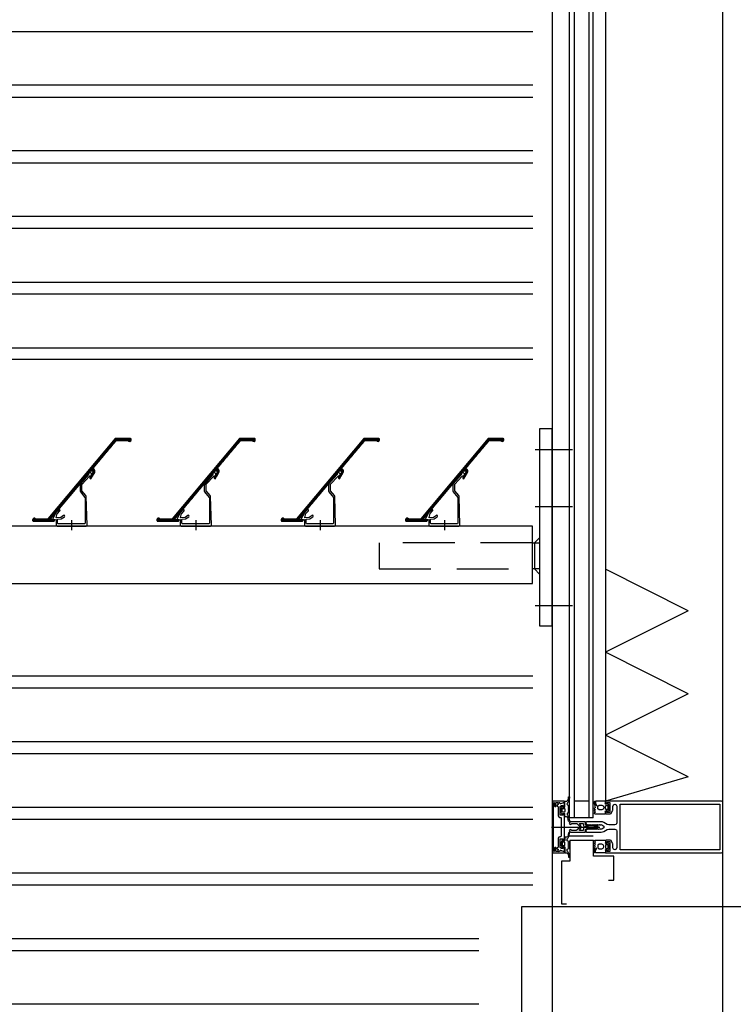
# Model space of a CAD drawing. Extents: x 0 to 140000, y 0 to 84100.
# Tile 22 of 105: x 12715 to 13404, y 24565 to 25515. Entities that reach past the tile are written whole.
import ezdxf

# ---------------------------------------------------------------- set-up
doc = ezdxf.new("R2010")
doc.units = 0
doc.header["$LTSCALE"] = 100
doc.header["$MEASUREMENT"] = 0
for name, pattern in [('AUSGEZOGEN', [0]), ('DASHDOT', [1, 0.5, -0.25, 0, -0.25]), ('DASHED', [0.75, 0.5, -0.25])]:
    doc.linetypes.add(name, pattern=pattern)
doc.layers.get('0').update_dxf_attribs({"linetype": 'CONTINUOUS'})
for name, color, linetype in [('AL21----_BUITENWAND', 2, 'CONTINUOUS'), ('AL31----_BUITENKOZIJ', 7, 'CONTINUOUS'), ('AL47----_DAKAFW', 1, 'CONTINUOUS'), ('HATCH', 7, 'CONTINUOUS'), ('LAYER31', 3, 'CONTINUOUS')]:
    doc.layers.add(name, color=color, linetype=linetype)

# ---------------------------------------------------------------- blocks, each defined once
blk = doc.blocks.new('204507')
at = {"color": 7, "linetype": 'AUSGEZOGEN'}
blk.add_lwpolyline([(0, 0.15), (0, 9.6), (-0.2, 9.8), (-1.49, 9.8), (-1.96, 9.69), (-4.07, 8.75), (-4.5, 8.8), (-4.59, 8.96), (-3.96, 9.52), (-3.46, 9.68), (-2.7, 9.87), (-2.18, 9.97), (-1.17, 10.08), (-0.67, 10.09), (-0.07, 10.67), (-0.08, 10.81), (-0.63, 10.99), (-1.28, 10.98), (-1.8, 10.95), (-2.32, 10.89), (-4.11, 10.49), (-4.8, 10.24), (-6.58, 10.06), (-7.04, 10.85), (-7.35, 11), (-7.56, 10.85), (-8.04, 10.02), (-8.46, 9.81), (-8.75, 10.02), (-9.24, 10.85), (-9.56, 11), (-9.77, 10.83), (-10.24, 10.02), (-10.68, 9.81), (-10.97, 10.02), (-11.45, 10.85), (-11.76, 11), (-11.97, 10.85), (-12.4, 10.11), (-12.4, 0.15), (-10.4, 0.15), (-9.84, 0.3), (-9.58, 0.2), (-9.5, 0), (-9.5, -1.6), (-10.3, -1.6), (-10.3, -1.9), (-8.87, -3.33), (-8.27, -3.6), (-4.12, -3.6), (-3.51, -3.31), (-2.1, -1.9), (-2.1, -1.600001), (-2.9, -1.600001), (-2.9, 0), (-2.77, 0.25), (-2.56, 0.3), (-2, 0.15), (0, 0.15), (0, 9.6), (-0.2, 9.8), (-1.49, 9.8), (-1.96, 9.69), (-4.07, 8.75), (-4.5, 8.8), (-4.59, 8.96), (-3.96, 9.52), (-3.46, 9.68), (-2.7, 9.87), (-2.18, 9.97), (-1.17, 10.08), (-0.67, 10.09), (-0.07, 10.67), (-0.08, 10.81), (-0.63, 10.99), (-1.28, 10.98), (-1.8, 10.95), (-2.32, 10.89), (-4.11, 10.49), (-4.8, 10.24), (-6.58, 10.06), (-7.04, 10.85), (-7.35, 11), (-7.56, 10.85), (-8.04, 10.02), (-8.46, 9.81), (-8.75, 10.02), (-9.24, 10.85), (-9.56, 11), (-9.77, 10.83), (-10.24, 10.02), (-10.68, 9.81), (-10.97, 10.02), (-11.45, 10.85), (-11.76, 11), (-11.97, 10.85), (-12.4, 10.11), (-12.4, 0.15), (-10.4, 0.15), (-9.84, 0.3), (-9.58, 0.2), (-9.5, 0), (-9.5, -1.6), (-10.3, -1.6), (-10.3, -1.9), (-8.87, -3.33), (-8.27, -3.6), (-4.12, -3.6), (-3.51, -3.31), (-2.1, -1.9), (-2.1, -1.600001), (-2.9, -1.600001), (-2.9, 0), (-2.77, 0.25), (-2.56, 0.3), (-2, 0.15), (0, 0.15)], dxfattribs=at)
for points in [[(-8.45, 3.599999), (-8.45, 6.3), (-7.45, 7.3), (-4.95, 7.3), (-3.95, 6.3), (-3.95, 3.599999), (-4.54, 2.19), (-5.95, 1.6), (-6.45, 1.6), (-7.86, 2.19)], [(-4.2, -0.500001), (-4.2, -2.180001), (-4.67, -2.6), (-7.73, -2.6), (-4.67, -2.6), (-7.73, -2.6), (-8.2, -2.180001), (-8.2, -0.500001), (-8.2, -2.180001), (-8.2, -0.500001), (-7.73, 0), (-4.7, 0)]]:
    blk.add_lwpolyline(points, close=True, dxfattribs=at)
at = {"color": 7, "flags": 3}
blk.add_attdef('GRUPPE', (0, 0), '', height=1, dxfattribs=at)
blk = doc.blocks.new('204772')
at = {"color": 7, "linetype": 'AUSGEZOGEN'}
for points in [[(0.3, 0.3), (0.29, -1.63), (-0.04, -1.87), (-0.6, -1.72), (-4.88, -1.72), (-5.34, -2.22), (-5.36, -3.57), (-6.35, -4.71), (-6.85, -4.87), (-8.62, -5.22), (-9.12, -5.26), (-9.52, -5.45), (-9.69, -5.87), (-9.61, -6.12), (-9.49, -6.17), (-9.1, -6.16), (-8.37, -6.16), (-7.64, -6.08), (-6.93, -5.94), (-6.23, -5.73), (-5.55, -5.45), (-4.9, -5.12), (-4.28, -4.72), (-3.7, -4.27), (-2.68, -3.63), (-1.5, -4.52), (-1.12, -5.92), (-1.01, -6.07), (-0.84, -6.12), (-0.62, -6.03), (-0.58, -5.98), (-0.03, -5.03), (0, -4.99), (0.16, -4.92), (0.32, -4.98), (0.36, -5.03), (0.93, -6), (0.97, -6.05), (1.15, -6.12), (1.38, -6.03), (1.42, -5.98), (1.97, -5.03), (2, -4.99), (2.16, -4.92), (2.32, -4.98), (2.36, -5.03), (2.93, -6), (2.97, -6.05), (3.15, -6.12), (3.38, -6.03), (3.42, -5.98), (3.97, -5.03), (4, -4.99), (4.16, -4.92), (4.32, -4.98), (4.36, -5.03), (4.93, -6), (4.97, -6.05), (5.16, -6.12), (5.34, -6.07), (5.45, -5.92), (5.83, -4.52), (7.01, -3.63), (8.03, -4.27), (8.61, -4.72), (9.22, -5.12), (9.75, -5.38), (10.73, -5.73), (11.75, -5.98), (12.27, -6.06), (12.79, -6.11), (13.43, -6.16), (13.82, -6.17), (13.94, -6.12), (14.02, -5.87), (13.85, -5.45), (12.14, -5.04), (10.33, -4.52), (10.19, -4.41), (10.15, -4.37), (10.1, -4.33), (9.67, -3.39), (9.66, -1.99), (9.36, -1.7), (7.2, -1.72), (6.64, -1.87), (6.4, -1.8), (6.3, -1.57), (6.3, 0.3), (7.1, 0.3), (7.1, 0.6), (5.69, 1.51), (5, 1.8), (1.53, 1.8), (0.93, 1.53), (-0.5, 0.6), (-0.5, 0.3)], [(2.07, -1.8), (4.5, -1.8), (5, -1.3), (4.99, 0.38), (4.53, 0.8), (2.07, 0.8), (1.61, 0.38), (1.6, -1.3)]]:
    blk.add_lwpolyline(points, close=True, dxfattribs=at)
at = {"color": 7, "linetype": 'AUSGEZOGEN', "flags": 3}
blk.add_attdef('GRUPPE', (0, 0), '', height=1, dxfattribs=at)
blk = doc.blocks.new('204602')
at = {"color": 7, "linetype": 'AUSGEZOGEN'}
for points in [[(3, 1.8), (3, 16.05), (2.69, 16.88), (1.67, 17.3), (0.87, 16.94), (0.5, 15.91), (0.91, 15.12), (1.36, 14.83), (1.5, 14.53), (1.5, 10.72), (1.21, 10.09), (-1.3, 7.59), (-2.7, 7.59), (-5.21, 10.09), (-5.5, 10.72), (-5.5, 14.53), (-5.36, 14.83), (-4.91, 15.12), (-4.5, 15.91), (-4.86, 16.94), (-5.68, 17.3), (-6.69, 16.88), (-7, 16.05), (-7, 1.8), (-5.06, 1.8), (-4.06, 1.3), (-3.71, 0.3), (-3.76, -0.83), (-3.83, -2.89), (-3.84, -4.46), (-4.02, -4.7), (-3.84, -4.94), (-3.82, -6.44), (-3.74, -8.19), (-3.68, -8.91), (-3.42, -9.54), (-2.63, -10.41), (-2, -10.7), (-1.37, -10.41), (-0.58, -9.54), (-0.32, -8.91), (-0.26, -8.19), (-0.18, -6.44), (-0.16, -4.94), (0.02, -4.7), (-0.16, -4.46), (-0.17, -2.89), (-0.24, -0.83), (-0.29, 0.3), (0.16, 1.41), (1.06, 1.8)], [(-5, 3.6), (-5.5, 4.1), (-5.5, 7.06), (-5.29, 7.47), (-4.96, 7.56), (-4.65, 7.42), (-3.72, 6.49), (-2, 5.79), (-0.28, 6.49), (0.65, 7.42), (1.08, 7.56), (1.5, 7.06), (1.5, 4.1), (1, 3.6), (-0.47, 3.6), (-1.85, 2.81), (-3.53, 3.6)]]:
    blk.add_lwpolyline(points, close=True, dxfattribs=at)
blk.add_lwpolyline([(-3.17, 0.5), (-2, 1.8), (-0.96, 1.09), (-0.76, -0.68), (-0.74, -1.28), (-0.69, -3.06), (-0.69, -4.54), (-0.72, -5.73), (-0.74, -6.33), (-0.75, -6.62), (-0.77, -7.22), (-1.17, -9.12), (-2, -9.5), (-2.83, -9.12), (-3.23, -7.22), (-3.25, -6.62), (-3.26, -6.33), (-3.28, -5.73), (-3.31, -4.54), (-3.31, -3.06), (-3.29, -2.17), (-3.27, -1.57), (-3.26, -1.28), (-3.24, -0.68), (-3.17, 0.5)], dxfattribs=at)
at = {"color": 7, "flags": 3}
blk.add_attdef('GRUPPE', (0, 0), '', height=1, dxfattribs=at)
blk = doc.blocks.new('Q31A2-HN')
at = {"layer": 'HATCH', "color": 2, "linetype": 'CONTINUOUS'}
for p, q in [((15.5, 84.3), (0, 84.3)), ((15.75, 84), (0, 84)), ((16.01, 83.7), (0, 83.7)), ((16.26, 83.4), (0, 83.4)), ((16.51, 83.1), (0.1, 83.1)), ((3.11, 82.8), (0.19, 82.8)), ((15.25, 84.6), (0.3, 84.6)), ((2.66, 82.5), (0.32, 82.5)), ((14.72, 84.9), (0.6, 84.9)), ((2.34, 82.2), (0.72, 82.2)), ((16.76, 82.8), (14, 82.8)), ((17.01, 82.5), (14.4, 82.5)), ((17.27, 82.2), (14.65, 82.2)), ((17.52, 81.9), (14.91, 81.9)), ((17.77, 81.6), (15.16, 81.6)), ((18.02, 81.3), (15.41, 81.3)), ((18.27, 81), (15.66, 81)), ((18.52, 80.7), (15.91, 80.7)), ((18.78, 80.4), (16.16, 80.4)), ((19.03, 80.1), (16.42, 80.1)), ((19.28, 79.8), (16.67, 79.8)), ((19.53, 79.5), (16.92, 79.5)), ((19.78, 79.2), (17.17, 79.2)), ((20.03, 78.9), (17.42, 78.9)), ((20.29, 78.6), (17.67, 78.6)), ((20.54, 78.3), (17.93, 78.3)), ((20.79, 78), (18.18, 78)), ((21.04, 77.7), (18.43, 77.7)), ((21.29, 77.4), (18.68, 77.4)), ((21.54, 77.1), (18.93, 77.1)), ((21.8, 76.8), (19.19, 76.8)), ((22.05, 76.5), (19.44, 76.5)), ((22.3, 76.2), (19.69, 76.2)), ((22.55, 75.9), (19.94, 75.9)), ((22.8, 75.6), (20.19, 75.6)), ((23.06, 75.3), (20.44, 75.3)), ((23.31, 75), (20.7, 75)), ((23.56, 74.7), (20.95, 74.7)), ((23.81, 74.4), (21.2, 74.4)), ((24.06, 74.1), (21.45, 74.1)), ((24.31, 73.8), (21.7, 73.8)), ((24.57, 73.5), (21.95, 73.5)), ((24.82, 73.2), (22.21, 73.2)), ((25.07, 72.9), (22.46, 72.9)), ((25.32, 72.6), (22.71, 72.6)), ((25.57, 72.3), (22.96, 72.3)), ((25.82, 72), (23.21, 72)), ((26.08, 71.7), (23.46, 71.7)), ((26.33, 71.4), (23.72, 71.4)), ((26.58, 71.1), (23.97, 71.1)), ((26.83, 70.8), (24.22, 70.8)), ((27.08, 70.5), (24.47, 70.5)), ((27.33, 70.2), (24.72, 70.2)), ((27.59, 69.9), (24.98, 69.9)), ((27.84, 69.6), (25.23, 69.6)), ((28.09, 69.3), (25.48, 69.3)), ((28.34, 69), (25.73, 69)), ((28.59, 68.7), (25.98, 68.7)), ((28.85, 68.4), (26.23, 68.4)), ((29.1, 68.1), (26.49, 68.1)), ((29.35, 67.8), (26.74, 67.8)), ((29.6, 67.5), (26.99, 67.5)), ((29.85, 67.2), (27.24, 67.2)), ((30.1, 66.9), (27.49, 66.9)), ((30.36, 66.6), (27.74, 66.6)), ((30.61, 66.3), (28, 66.3)), ((30.86, 66), (28.25, 66)), ((31.11, 65.7), (28.5, 65.7)), ((31.36, 65.4), (28.75, 65.4)), ((31.61, 65.1), (29, 65.1)), ((31.87, 64.8), (29.26, 64.8)), ((32.12, 64.5), (29.51, 64.5)), ((32.37, 64.2), (29.76, 64.2)), ((32.62, 63.9), (30.01, 63.9)), ((32.87, 63.6), (30.26, 63.6)), ((33.12, 63.3), (30.51, 63.3)), ((33.38, 63), (30.77, 63)), ((33.63, 62.7), (31.02, 62.7)), ((33.88, 62.4), (31.27, 62.4)), ((34.13, 62.1), (31.52, 62.1)), ((34.38, 61.8), (31.77, 61.8)), ((34.64, 61.5), (32.02, 61.5)), ((34.89, 61.2), (32.28, 61.2)), ((35.14, 60.9), (32.53, 60.9)), ((35.39, 60.6), (32.78, 60.6)), ((35.64, 60.3), (33.03, 60.3)), ((35.89, 60), (33.28, 60)), ((36.15, 59.7), (33.54, 59.7)), ((36.4, 59.4), (33.79, 59.4)), ((36.65, 59.1), (34.04, 59.1)), ((36.9, 58.8), (34.29, 58.8)), ((37.15, 58.5), (34.54, 58.5)), ((37.4, 58.2), (34.79, 58.2)), ((37.66, 57.9), (35.05, 57.9)), ((37.91, 57.6), (35.3, 57.6)), ((38.16, 57.3), (35.55, 57.3)), ((36.4, 52.8), (34.79, 52.8)), ((36.4, 53.1), (34.8, 53.1)), ((36.83, 53.4), (34.82, 53.4)), ((41.18, 53.7), (34.84, 53.7)), ((36.48, 52.5), (34.89, 52.5)), ((40.93, 54), (34.93, 54)), ((36.65, 52.2), (34.99, 52.2)), ((40.68, 54.3), (35.07, 54.3)), ((36.83, 51.9), (35.09, 51.9)), ((40.42, 54.6), (35.24, 54.6)), ((37, 51.6), (35.27, 51.6)), ((37.17, 51.3), (35.44, 51.3)), ((40.17, 54.9), (35.51, 54.9)), ((37.35, 51), (35.61, 51)), ((37.52, 50.7), (35.79, 50.7)), ((38.41, 57), (35.8, 57)), ((39.92, 55.2), (35.81, 55.2)), ((37.69, 50.4), (35.96, 50.4)), ((38.66, 56.7), (36.05, 56.7)), ((37.87, 50.1), (36.13, 50.1)), ((39.67, 55.5), (36.17, 55.5)), ((38.91, 56.4), (36.3, 56.4)), ((38.04, 49.8), (36.31, 49.8)), ((39.42, 55.8), (36.32, 55.8)), ((39.17, 56.1), (36.35, 56.1)), ((38.21, 49.5), (36.48, 49.5)), ((38.39, 49.2), (36.65, 49.2)), ((38.56, 48.9), (36.83, 48.9)), ((38.73, 48.6), (37, 48.6)), ((38.91, 48.3), (37.17, 48.3)), ((39.08, 48), (37.35, 48)), ((39.25, 47.7), (37.52, 47.7)), ((41.43, 53.4), (38.59, 53.4)), ((41.68, 53.1), (39.07, 53.1)), ((41.94, 52.8), (39.32, 52.8)), ((42.19, 52.5), (39.37, 52.5)), ((42.44, 52.2), (39.38, 52.2)), ((42.69, 51.9), (39.64, 51.9)), ((42.94, 51.6), (40.33, 51.6)), ((43.19, 51.3), (40.58, 51.3)), ((43.45, 51), (40.83, 51)), ((43.7, 50.7), (41.09, 50.7)), ((43.95, 50.4), (41.34, 50.4)), ((44.2, 50.1), (41.59, 50.1)), ((44.45, 49.8), (41.84, 49.8)), ((44.7, 49.5), (42.09, 49.5)), ((44.96, 49.2), (42.34, 49.2)), ((45.21, 48.9), (42.6, 48.9)), ((45.46, 48.6), (42.85, 48.6)), ((45.71, 48.3), (43.1, 48.3)), ((45.96, 48), (43.35, 48)), ((46.21, 47.7), (43.6, 47.7)), ((39.43, 47.4), (37.69, 47.4)), ((39.6, 47.1), (37.87, 47.1)), ((39.66, 46.8), (38.04, 46.8)), ((39.67, 46.5), (38.21, 46.5)), ((39.47, 46.2), (38.48, 46.2)), ((46.47, 47.4), (43.85, 47.4)), ((46.72, 47.1), (44.11, 47.1)), ((46.97, 46.8), (44.36, 46.8)), ((47.22, 46.5), (44.61, 46.5)), ((47.47, 46.2), (44.86, 46.2)), ((47.73, 45.9), (45.11, 45.9)), ((47.98, 45.6), (45.37, 45.6)), ((48.23, 45.3), (45.62, 45.3)), ((48.48, 45), (45.87, 45)), ((48.73, 44.7), (46.12, 44.7)), ((48.98, 44.4), (46.37, 44.4)), ((49.24, 44.1), (46.62, 44.1)), ((49.49, 43.8), (46.88, 43.8)), ((49.74, 43.5), (47.13, 43.5)), ((49.99, 43.2), (47.38, 43.2)), ((50.24, 42.9), (47.63, 42.9)), ((50.49, 42.6), (47.88, 42.6)), ((50.75, 42.3), (48.13, 42.3)), ((51, 42), (48.39, 42)), ((51.25, 41.7), (48.64, 41.7)), ((51.5, 41.4), (48.89, 41.4)), ((51.75, 41.1), (49.14, 41.1)), ((52, 40.8), (49.39, 40.8)), ((52.26, 40.5), (49.64, 40.5)), ((52.51, 40.2), (49.9, 40.2)), ((52.76, 39.9), (50.15, 39.9)), ((53.01, 39.6), (50.4, 39.6)), ((53.26, 39.3), (50.65, 39.3)), ((53.51, 39), (50.9, 39)), ((53.77, 38.7), (51.16, 38.7)), ((54.02, 38.4), (51.41, 38.4)), ((54.27, 38.1), (51.66, 38.1)), ((54.52, 37.8), (51.91, 37.8)), ((54.77, 37.5), (52.16, 37.5)), ((55.03, 37.2), (52.41, 37.2)), ((55.28, 36.9), (52.67, 36.9)), ((55.53, 36.6), (52.92, 36.6)), ((55.78, 36.3), (53.17, 36.3)), ((56.03, 36), (53.42, 36)), ((56.28, 35.7), (53.67, 35.7)), ((56.54, 35.4), (53.92, 35.4)), ((56.79, 35.1), (54.18, 35.1)), ((57.04, 34.8), (54.43, 34.8)), ((57.29, 34.5), (54.68, 34.5)), ((57.54, 34.2), (54.93, 34.2)), ((57.79, 33.9), (55.18, 33.9)), ((58.05, 33.6), (55.43, 33.6)), ((58.3, 33.3), (55.69, 33.3)), ((58.55, 33), (55.94, 33)), ((58.8, 32.7), (56.19, 32.7)), ((59.05, 32.4), (56.44, 32.4)), ((59.3, 32.1), (56.69, 32.1)), ((59.56, 31.8), (56.95, 31.8)), ((59.81, 31.5), (57.2, 31.5)), ((60.06, 31.2), (57.45, 31.2)), ((60.31, 30.9), (57.7, 30.9)), ((60.56, 30.6), (57.95, 30.6)), ((60.82, 30.3), (58.2, 30.3)), ((61.07, 30), (58.46, 30)), ((61.32, 29.7), (58.71, 29.7)), ((61.57, 29.4), (58.96, 29.4)), ((61.82, 29.1), (59.21, 29.1)), ((62.07, 28.8), (59.46, 28.8)), ((62.33, 28.5), (59.71, 28.5)), ((62.58, 28.2), (59.97, 28.2)), ((62.83, 27.9), (60.22, 27.9)), ((63.08, 27.6), (60.47, 27.6)), ((63.33, 27.3), (60.72, 27.3)), ((63.58, 27), (60.97, 27)), ((63.84, 26.7), (61.22, 26.7)), ((64.09, 26.4), (61.48, 26.4)), ((64.34, 26.1), (61.73, 26.1)), ((64.59, 25.8), (61.98, 25.8)), ((64.84, 25.5), (62.23, 25.5)), ((65.09, 25.2), (62.48, 25.2)), ((65.35, 24.9), (62.74, 24.9)), ((65.6, 24.6), (62.99, 24.6)), ((65.85, 24.3), (63.24, 24.3)), ((66.1, 24), (63.49, 24)), ((66.35, 23.7), (63.74, 23.7)), ((66.6, 23.4), (63.99, 23.4)), ((66.86, 23.1), (64.25, 23.1)), ((67.11, 22.8), (64.5, 22.8)), ((67.36, 22.5), (64.75, 22.5)), ((67.61, 22.2), (65, 22.2)), ((67.86, 21.9), (65.25, 21.9)), ((68.12, 21.6), (65.5, 21.6)), ((68.37, 21.3), (65.76, 21.3)), ((68.62, 21), (66.01, 21)), ((68.87, 20.7), (66.26, 20.7)), ((69.12, 20.4), (66.51, 20.4)), ((69.37, 20.1), (66.76, 20.1)), ((69.63, 19.8), (67.01, 19.8)), ((69.88, 19.5), (67.27, 19.5)), ((70.13, 19.2), (67.52, 19.2)), ((70.38, 18.9), (67.77, 18.9)), ((70.63, 18.6), (68.02, 18.6)), ((70.88, 18.3), (68.27, 18.3)), ((71.14, 18), (68.53, 18)), ((71.39, 17.7), (68.78, 17.7)), ((71.64, 17.4), (69.03, 17.4)), ((71.89, 17.1), (69.28, 17.1)), ((72.14, 16.8), (69.53, 16.8)), ((72.39, 16.5), (69.78, 16.5)), ((72.65, 16.2), (70.04, 16.2)), ((72.9, 15.9), (70.29, 15.9)), ((73.15, 15.6), (70.54, 15.6)), ((73.4, 15.3), (70.79, 15.3)), ((73.65, 15), (71.04, 15)), ((73.91, 14.7), (71.29, 14.7)), ((74.16, 14.4), (71.55, 14.4)), ((74.41, 14.1), (71.8, 14.1)), ((74.66, 13.8), (72.05, 13.8)), ((74.91, 13.5), (72.3, 13.5)), ((75.16, 13.2), (72.55, 13.2)), ((75.42, 12.9), (72.8, 12.9)), ((75.67, 12.6), (73.06, 12.6)), ((75.92, 12.3), (73.31, 12.3)), ((76.17, 12), (73.56, 12)), ((76.42, 11.7), (73.81, 11.7)), ((76.67, 11.4), (74.06, 11.4)), ((76.93, 11.1), (74.32, 11.1)), ((77.18, 10.8), (74.57, 10.8)), ((77.43, 10.5), (74.82, 10.5)), ((77.68, 10.2), (75.07, 10.2)), ((77.93, 9.9), (75.32, 9.9)), ((78.18, 9.6), (75.57, 9.6)), ((95, 6), (73.6, 6)), ((95, 6.3), (73.62, 6.3)), ((95, 5.7), (73.72, 5.7)), ((94.9, 5.4), (73.96, 5.4)), ((94.6, 5.1), (74.29, 5.1)), ((78.44, 9.3), (75.83, 9.3)), ((78.69, 9), (76.08, 9)), ((78.94, 8.7), (76.33, 8.7)), ((79.19, 8.4), (76.58, 8.4)), ((79.44, 8.1), (76.83, 8.1)), ((79.7, 7.8), (77.08, 7.8)), ((79.95, 7.5), (77.34, 7.5)), ((94.93, 6.6), (77.47, 6.6)), ((80.2, 7.2), (77.57, 7.2)), ((94.81, 6.9), (77.63, 6.9)), ((94.7, 7.2), (92.24, 7.2)), ((94.47, 7.5), (92.59, 7.5)), ((94.02, 7.8), (93.4, 7.8))]:
    blk.add_line(p, q, dxfattribs=at)
at = {"layer": 'LAYER31', "color": 2, "linetype": 'CONTINUOUS'}
blk.add_lwpolyline([(14.25, 82.69), (13.79, 82.9), (3.29, 82.9), (2.78, 82.62), (2.22, 82.09), (1.02, 81.98), (0.28, 82.53), (0, 83.4), (0, 84.3), (0.6, 84.9), (14.72, 84.9), (15.18, 84.69), (80.27, 7.12), (80.73, 6.9), (91.71, 6.9), (92.23, 7.19), (92.92, 7.78), (93.98, 7.82), (94.62, 7.39), (95, 6.4), (95, 5.5), (94.4, 4.9), (75.02, 4.9), (74.31, 5.08), (73.77, 5.57), (73.52, 6.2), (73.72, 6.4), (77.19, 6.4), (77.66, 6.74), (77.57, 7.22), (40.21, 51.74), (39.39, 51.97), (39.36, 52.76), (38.97, 53.22), (38.59, 53.4), (36.83, 53.4), (36.41, 53.17), (36.39, 52.65), (39.62, 47.07), (39.7, 46.56), (39.38, 46.06), (38.79, 45.96), (38.32, 46.32), (35.09, 51.9), (34.78, 52.84), (34.85, 53.83), (35.16, 54.51), (35.65, 55.07), (36.31, 55.62), (36.37, 56.32)], close=True, dxfattribs=at)
at = {"layer": 'LAYER31', "color": 1, "linetype": 'CONTINUOUS'}
blk.add_lwpolyline([(40.14, 48.51), (39.74, 48.66), (39.28, 48.68), (38.85, 48.85), (38.49, 49.13), (38.23, 49.52), (38.1, 49.96), (38.11, 50.42), (38.27, 50.85), (38.54, 51.22), (38.92, 51.49), (39.35, 51.63), (39.82, 51.63), (40.25, 51.49), (40.63, 51.23), (40.91, 50.86), (41.06, 50.43), (41.08, 49.97), (41.22, 49.56), (48.86, 41.1), (49.25, 40.1), (49.25, 34.19), (48.89, 33.22), (44.45, 27.92), (44.33, 27.59), (44.33, 2.99), (44.92, 2.5), (70.43, 2.5), (70.93, 3), (70.93, 6.63), (70.75, 6.84), (67.57, 7.12), (67.33, 7.2), (64.3, 9.32), (63.98, 9.9), (64.19, 10.46), (64.66, 10.68), (65.16, 10.55), (67.86, 8.66), (68.1, 8.57), (72.03, 8.23), (72.24, 8.48), (71.22, 12.29), (71.09, 12.52), (68.76, 14.85), (68.54, 15.39), (68.73, 15.88), (69.2, 16.12), (69.82, 15.91), (72.62, 13.11), (75.92, 6.54), (75.82, 6.4), (72.54, 6.69), (72.43, 6.59), (72.43, 1), (71.43, 0), (59.93, 0), (59.76, 0.3), (55.11, 0.3), (54.93, 0), (43.43, 0), (42.43, 1), (43.15, 28.66), (43.5, 29.59), (47.33, 34.15), (47.45, 34.48), (47.45, 40.25), (47.32, 40.59)], close=True, dxfattribs=at)
at = {"layer": 'LAYER31', "color": 2, "linetype": 'DASHDOT'}
blk.add_lwpolyline([(57.43, 5.96), (57.43, -3.74)], dxfattribs=at)

msp = doc.modelspace()

# ---------------------------------------------------------------- linework, layer by layer
at = {"color": 4}
msp.add_lwpolyline([(13283.24, 24684.36), (13288.24, 24684.36), (13288.24, 24707.73), (13268.69, 24707.73), (13268.69, 24722.73), (13245.69, 24722.73), (13245.69, 24702.73), (13237.69, 24702.73), (13237.69, 24661.73), (13242.69, 24661.73)], dxfattribs=at)
at = {"layer": 'AL21----_BUITENWAND', "color": 42}
for p, q in [((12023.61, 25503.36), (13210.09, 25503.36)), ((13210.09, 25451.36), (12023.61, 25451.36)), ((12023.61, 25440.02), (13210.09, 25440.02)), ((13210.09, 25388.02), (12023.61, 25388.02)), ((12023.61, 25376.69), (13210.09, 25376.69)), ((13210.09, 25324.69), (12023.61, 25324.69)), ((13210.09, 25313.36), (12023.61, 25313.36)), ((12023.61, 25261.36), (13210.09, 25261.36)), ((13210.09, 25250.02), (12023.61, 25250.02)), ((12023.61, 25198.02), (13210.09, 25198.02)), ((13210.09, 25186.69), (12023.61, 25186.69)), ((13210.09, 24881.36), (12023.61, 24881.36)), ((12023.61, 24870.02), (13210.09, 24870.02)), ((13210.09, 24818.02), (12023.61, 24818.02)), ((12023.61, 24806.69), (13210.09, 24806.69)), ((13210.09, 24754.69), (12023.61, 24754.69)), ((12023.61, 24743.36), (13210.09, 24743.36)), ((13210.09, 24691.36), (12023.61, 24691.36)), ((12023.61, 24680.02), (13210.09, 24680.02)), ((13157.93, 24628.02), (12023.61, 24628.02)), ((12023.61, 24616.69), (13157.93, 24616.69)), ((13157.93, 24564.69), (12023.61, 24564.69))]:
    msp.add_line(p, q, dxfattribs=at)
at = {"layer": 'AL31----_BUITENKOZIJ', "color": 1, "linetype": 'CONTINUOUS'}
for p, q in [((13393.61, 12777.02), (13393.61, 32714.7)), ((13280.09, 26406.94), (13280.09, 24760.77)), ((13393.61, 24789.69), (13393.61, 24916.69)), ((13228.02, 24735.73), (13274.8, 24735.73)), ((13228.02, 24735.73), (13274.8, 24735.73))]:
    msp.add_line(p, q, dxfattribs=at)
at = {"layer": 'AL31----_BUITENKOZIJ'}
for p, q in [((13245.36, 24744.69), (13245.37, 26423.1)), ((13250.36, 24744.69), (13250.37, 26423.1)), ((13264.36, 24744.69), (13264.37, 26423.1)), ((13268.36, 24744.69), (13268.36, 26423.1)), ((13264.33, 24760.69), (13250.33, 24760.69)), ((13268.36, 24744.69), (13245.33, 24744.69)), ((13268.36, 24726.85), (13245.33, 24726.85))]:
    msp.add_line(p, q, dxfattribs=at)
at = {"layer": 'AL31----_BUITENKOZIJ', "color": 7, "linetype": 'AUSGEZOGEN'}
for p, q in [((13229.62, 24760.73), (13228.62, 24759.73)), ((13229.62, 24760.73), (13228.62, 24759.73)), ((13228.62, 24759.73), (13228.62, 24711.73)), ((13228.62, 24759.73), (13228.62, 24711.73)), ((13240.62, 24760.73), (13229.62, 24760.73)), ((13240.62, 24760.73), (13229.62, 24760.73)), ((13229.92, 24758.93), (13230.42, 24759.43)), ((13229.92, 24758.93), (13230.42, 24759.43)), ((13229.92, 24712.53), (13229.92, 24758.93)), ((13229.92, 24712.53), (13229.92, 24758.93)), ((13230.32, 24759.43), (13230.82, 24758.93)), ((13230.42, 24759.43), (13230.32, 24759.43)), ((13230.32, 24759.43), (13230.82, 24758.93)), ((13230.42, 24759.43), (13230.32, 24759.43)), ((13230.82, 24758.93), (13230.82, 24755.93)), ((13230.82, 24758.93), (13230.82, 24755.93)), ((13232.12, 24758.93), (13232.62, 24759.43)), ((13232.12, 24758.93), (13232.62, 24759.43)), ((13232.12, 24755.43), (13232.12, 24758.93)), ((13232.12, 24755.43), (13232.12, 24758.93)), ((13232.62, 24759.43), (13234.12, 24759.43)), ((13232.62, 24759.43), (13234.12, 24759.43)), ((13234.12, 24759.43), (13234.12, 24759.23)), ((13234.12, 24759.43), (13234.12, 24759.23)), ((13234.12, 24759.23), (13235.56, 24759.23)), ((13234.12, 24759.23), (13235.56, 24759.23)), ((13235.56, 24759.23), (13236.98, 24758.47)), ((13235.56, 24759.23), (13236.98, 24758.47)), ((13236.98, 24758.47), (13240.62, 24759.66)), ((13236.98, 24758.47), (13240.62, 24759.66)), ((13240.62, 24759.66), (13240.62, 24760.73)), ((13240.62, 24759.66), (13240.62, 24760.73)), ((13230.82, 24755.93), (13231.32, 24755.43)), ((13230.82, 24755.93), (13231.32, 24755.43)), ((13231.32, 24755.43), (13232.12, 24755.43)), ((13231.32, 24755.43), (13232.12, 24755.43)), ((13228.62, 24711.73), (13229.62, 24710.73)), ((13228.62, 24711.73), (13229.62, 24710.73)), ((13229.62, 24710.73), (13240.62, 24710.73)), ((13229.62, 24710.73), (13240.62, 24710.73)), ((13230.42, 24712.03), (13229.92, 24712.53)), ((13230.42, 24712.03), (13229.92, 24712.53)), ((13230.82, 24712.53), (13230.32, 24712.03)), ((13230.82, 24712.53), (13230.32, 24712.03)), ((13230.32, 24712.03), (13230.42, 24712.03)), ((13230.32, 24712.03), (13230.42, 24712.03)), ((13231.32, 24716.03), (13230.82, 24715.53)), ((13231.32, 24716.03), (13230.82, 24715.53)), ((13230.82, 24715.53), (13230.82, 24712.53)), ((13230.82, 24715.53), (13230.82, 24712.53)), ((13232.12, 24716.03), (13231.32, 24716.03)), ((13232.12, 24716.03), (13231.32, 24716.03)), ((13232.12, 24712.53), (13232.12, 24716.03)), ((13232.12, 24712.53), (13232.12, 24716.03)), ((13232.62, 24712.03), (13232.12, 24712.53)), ((13232.62, 24712.03), (13232.12, 24712.53)), ((13234.12, 24712.03), (13232.62, 24712.03)), ((13234.12, 24712.03), (13232.62, 24712.03)), ((13234.12, 24712.23), (13234.12, 24712.03)), ((13235.59, 24712.23), (13234.12, 24712.23)), ((13234.12, 24712.23), (13234.12, 24712.03)), ((13235.59, 24712.23), (13234.12, 24712.23)), ((13236.98, 24712.99), (13235.59, 24712.23)), ((13236.98, 24712.99), (13235.59, 24712.23)), ((13240.62, 24711.8), (13236.98, 24712.99)), ((13240.62, 24711.8), (13236.98, 24712.99)), ((13240.62, 24710.73), (13240.62, 24711.8)), ((13240.62, 24710.73), (13240.62, 24711.8))]:
    msp.add_line(p, q, dxfattribs=at)
at = {"layer": 'AL31----_BUITENKOZIJ', "color": 1, "linetype": 'CONTINUOUS'}
msp.add_lwpolyline([(13228.62, 32714.7), (13228.62, 12777.06)], dxfattribs=at)
at = {"layer": 'AL31----_BUITENKOZIJ', "color": 7, "linetype": 'AUSGEZOGEN'}
for points in [[(13240.57, 24712.23), (13240.57, 24715.43), (13239.77, 24716.23), (13239.17, 24716.23), (13239.17, 24715.03), (13237.57, 24715.03), (13236.57, 24716.03), (13236.57, 24724.43), (13239.17, 24724.43), (13239.17, 24723.23), (13239.77, 24723.23), (13240.57, 24724.03), (13240.57, 24747.43), (13239.77, 24748.23), (13239.17, 24748.23), (13239.17, 24747.03), (13236.57, 24747.03), (13236.57, 24755.43), (13237.57, 24756.43), (13239.17, 24756.43), (13239.17, 24755.23), (13239.77, 24755.23), (13240.57, 24756.03), (13240.57, 24759.23), (13236.83, 24758.22), (13236.66, 24758.2), (13236.28, 24758.35), (13235.95, 24758.98), (13235.51, 24759.2), (13233.92, 24758.19), (13234.91, 24757.53), (13233.23, 24756.6), (13233.07, 24756.2), (13233.19, 24755.9), (13233.58, 24755.73), (13234.07, 24755.73), (13234.57, 24755.23), (13234.57, 24746.53), (13235.01, 24745.47), (13236.07, 24745.03), (13236.92, 24745.03), (13237.42, 24744.53), (13237.42, 24740.98), (13237.42, 24740.8), (13237.42, 24740.66), (13237.42, 24740.48), (13237.42, 24726.93), (13236.92, 24726.43), (13236.07, 24726.43), (13235.01, 24725.99), (13234.57, 24724.93), (13234.57, 24716.23), (13234.07, 24715.73), (13233.58, 24715.73), (13233.26, 24715.62), (13233.07, 24715.23), (13233.26, 24714.83), (13234.92, 24713.92), (13233.79, 24713.36), (13235.43, 24712.26), (13235.91, 24712.44), (13236.29, 24713.12), (13236.68, 24713.25), (13236.83, 24713.23)], [(13240.57, 24712.23), (13240.57, 24715.43), (13239.77, 24716.23), (13239.17, 24716.23), (13239.17, 24715.03), (13237.57, 24715.03), (13236.57, 24716.03), (13236.57, 24724.43), (13239.17, 24724.43), (13239.17, 24723.23), (13239.77, 24723.23), (13240.57, 24724.03), (13240.57, 24747.43), (13239.77, 24748.23), (13239.17, 24748.23), (13239.17, 24747.03), (13236.57, 24747.03), (13236.57, 24755.43), (13237.57, 24756.43), (13239.17, 24756.43), (13239.17, 24755.23), (13239.77, 24755.23), (13240.57, 24756.03), (13240.57, 24759.23), (13236.83, 24758.22), (13236.66, 24758.2), (13236.28, 24758.35), (13235.95, 24758.98), (13235.51, 24759.2), (13233.92, 24758.19), (13234.91, 24757.53), (13233.23, 24756.6), (13233.07, 24756.2), (13233.19, 24755.9), (13233.58, 24755.73), (13234.07, 24755.73), (13234.57, 24755.23), (13234.57, 24746.53), (13235.01, 24745.47), (13236.07, 24745.03), (13236.92, 24745.03), (13237.42, 24744.53), (13237.42, 24740.98), (13237.42, 24740.8), (13237.42, 24740.66), (13237.42, 24740.48), (13237.42, 24726.93), (13236.92, 24726.43), (13236.07, 24726.43), (13235.01, 24725.99), (13234.57, 24724.93), (13234.57, 24716.23), (13234.07, 24715.73), (13233.58, 24715.73), (13233.26, 24715.62), (13233.07, 24715.23), (13233.26, 24714.83), (13234.92, 24713.92), (13233.79, 24713.36), (13235.43, 24712.26), (13235.91, 24712.44), (13236.29, 24713.12), (13236.68, 24713.25), (13236.83, 24713.23)], [(13240.97, 24718.3), (13240.97, 24720.73), (13240.47, 24721.23), (13238.79, 24721.22), (13238.37, 24720.76), (13238.37, 24718.3), (13238.79, 24717.84), (13240.47, 24717.83)], [(13240.97, 24718.3), (13240.97, 24720.73), (13240.47, 24721.23), (13238.79, 24721.22), (13238.37, 24720.76), (13238.37, 24718.3), (13238.79, 24717.84), (13240.47, 24717.83)]]:
    msp.add_lwpolyline(points, close=True, dxfattribs=at)
for points in [[(13393.61, 24712.11), (13393.61, 24759.27), (13393.17, 24760.33), (13392.11, 24760.77), (13280.23, 24760.77), (13280.23, 24758.87), (13281.03, 24758.07), (13281.53, 24758.07), (13281.53, 24759.27), (13284.23, 24759.27), (13284.23, 24754.82), (13284.43, 24754.57), (13284.23, 24754.32), (13284.23, 24749.87), (13281.53, 24749.87), (13281.53, 24751.07), (13281.03, 24751.07), (13280.23, 24750.27), (13280.23, 24748.87), (13280.73, 24748.37), (13284.65, 24748.37), (13285.5, 24748.83), (13287.1, 24751.6), (13287.23, 24752.04), (13287.23, 24755.67), (13287.82, 24757.08), (13289.07, 24757.66), (13289.13, 24757.67), (13290.51, 24757.12), (13291.13, 24755.76), (13291.13, 24739.77), (13290.43, 24738.25), (13289.13, 24737.77), (13283.33, 24737.77), (13281.83, 24738.17), (13278.49, 24740.1), (13277.28, 24740.6), (13275.99, 24740.77), (13261.98, 24740.77), (13260.73, 24739.66), (13261.71, 24738.3), (13262.02, 24737.77), (13263.24, 24737.77), (13263.53, 24738.27), (13263.82, 24737.77), (13265.04, 24737.77), (13265.33, 24738.27), (13265.62, 24737.77), (13266.85, 24737.77), (13267.14, 24738.27), (13267.13, 24738.27), (13267.42, 24737.77), (13268.65, 24737.77), (13268.93, 24738.27), (13269.22, 24737.77), (13270.45, 24737.77), (13270.73, 24738.27), (13271.02, 24737.77), (13272.25, 24737.77), (13272.54, 24738.27)], [(13393.61, 24712.11), (13393.61, 24759.27), (13393.17, 24760.33), (13392.11, 24760.77), (13280.23, 24760.77), (13280.23, 24758.87), (13281.03, 24758.07), (13281.53, 24758.07), (13281.53, 24759.27), (13284.23, 24759.27), (13284.23, 24754.82), (13284.43, 24754.57), (13284.23, 24754.32), (13284.23, 24749.87), (13281.53, 24749.87), (13281.53, 24751.07), (13281.03, 24751.07), (13280.23, 24750.27), (13280.23, 24748.87), (13280.73, 24748.37), (13284.65, 24748.37), (13285.5, 24748.83), (13287.1, 24751.6), (13287.23, 24752.04), (13287.23, 24755.67), (13287.82, 24757.08), (13289.07, 24757.66), (13289.13, 24757.67), (13290.51, 24757.12), (13291.13, 24755.76), (13291.13, 24739.77), (13290.43, 24738.25), (13289.13, 24737.77), (13283.33, 24737.77), (13281.83, 24738.17), (13278.49, 24740.1), (13277.28, 24740.6), (13275.99, 24740.77), (13261.98, 24740.77), (13260.73, 24739.66), (13261.71, 24738.3), (13262.02, 24737.77), (13263.24, 24737.77), (13263.53, 24738.27), (13263.82, 24737.77), (13265.04, 24737.77), (13265.33, 24738.27), (13265.62, 24737.77), (13266.85, 24737.77), (13267.14, 24738.27), (13267.13, 24738.27), (13267.42, 24737.77), (13268.65, 24737.77), (13268.93, 24738.27), (13269.22, 24737.77), (13270.45, 24737.77), (13270.73, 24738.27), (13271.02, 24737.77), (13272.25, 24737.77), (13272.54, 24738.27)], [(13390.61, 24713.87), (13294.23, 24713.87), (13294.23, 24757.67), (13390.61, 24757.67), (13390.61, 24713.87)], [(13390.61, 24713.87), (13294.23, 24713.87), (13294.23, 24757.67), (13390.61, 24757.67), (13390.61, 24713.87)], [(13272.53, 24738.27), (13272.82, 24737.77), (13274.04, 24737.77), (13274.33, 24738.27), (13274.62, 24737.77), (13275.84, 24737.77), (13276.13, 24738.27), (13276.42, 24737.77), (13276.57, 24737.77), (13278.51, 24736.65), (13279.03, 24735.77), (13278.51, 24734.89), (13276.57, 24733.77), (13275.52, 24733.77), (13275.23, 24733.27), (13274.94, 24733.77), (13273.72, 24733.77), (13273.43, 24733.27), (13273.14, 24733.77), (13271.92, 24733.77), (13271.63, 24733.27), (13271.34, 24733.77), (13270.12, 24733.77), (13269.83, 24733.27), (13269.54, 24733.77), (13268.32, 24733.77), (13268.03, 24733.27), (13267.74, 24733.77), (13266.52, 24733.77), (13266.23, 24733.27), (13265.94, 24733.77), (13264.72, 24733.77), (13264.43, 24733.27), (13264.14, 24733.77), (13262.92, 24733.77), (13262.63, 24733.27), (13261.98, 24733.27), (13260.73, 24732.02), (13261.98, 24730.77), (13275.99, 24730.77), (13277.28, 24730.94), (13278.49, 24731.44), (13281.83, 24733.37), (13283.33, 24733.77), (13289.13, 24733.77), (13290.65, 24733.07), (13291.13, 24731.77), (13291.13, 24715.87), (13290.54, 24714.46), (13289.13, 24713.87), (13289.22, 24713.87), (13287.87, 24714.39), (13287.23, 24715.69), (13287.23, 24719.49), (13287.1, 24719.94), (13285.52, 24722.67), (13284.65, 24723.17), (13280.73, 24723.17), (13280.23, 24722.67), (13280.23, 24721.27), (13281.03, 24720.47), (13281.53, 24720.47), (13281.53, 24721.67), (13284.23, 24721.67), (13284.23, 24717.22), (13284.43, 24716.97), (13284.23, 24716.72), (13284.23, 24712.27), (13281.53, 24712.27), (13281.53, 24713.47), (13281.03, 24713.47), (13280.23, 24712.67), (13280.23, 24710.77), (13392.12, 24710.77), (13393.12, 24711.16), (13393.61, 24712.11)], [(13272.53, 24738.27), (13272.82, 24737.77), (13274.04, 24737.77), (13274.33, 24738.27), (13274.62, 24737.77), (13275.84, 24737.77), (13276.13, 24738.27), (13276.42, 24737.77), (13276.57, 24737.77), (13278.51, 24736.65), (13279.03, 24735.77), (13278.51, 24734.89), (13276.57, 24733.77), (13275.52, 24733.77), (13275.23, 24733.27), (13274.94, 24733.77), (13273.72, 24733.77), (13273.43, 24733.27), (13273.14, 24733.77), (13271.92, 24733.77), (13271.63, 24733.27), (13271.34, 24733.77), (13270.12, 24733.77), (13269.83, 24733.27), (13269.54, 24733.77), (13268.32, 24733.77), (13268.03, 24733.27), (13267.74, 24733.77), (13266.52, 24733.77), (13266.23, 24733.27), (13265.94, 24733.77), (13264.72, 24733.77), (13264.43, 24733.27), (13264.14, 24733.77), (13262.92, 24733.77), (13262.63, 24733.27), (13261.98, 24733.27), (13260.73, 24732.02), (13261.98, 24730.77), (13275.99, 24730.77), (13277.28, 24730.94), (13278.49, 24731.44), (13281.83, 24733.37), (13283.33, 24733.77), (13289.13, 24733.77), (13290.65, 24733.07), (13291.13, 24731.77), (13291.13, 24715.87), (13290.54, 24714.46), (13289.13, 24713.87), (13289.22, 24713.87), (13287.87, 24714.39), (13287.23, 24715.69), (13287.23, 24719.49), (13287.1, 24719.94), (13285.52, 24722.67), (13284.65, 24723.17), (13280.73, 24723.17), (13280.23, 24722.67), (13280.23, 24721.27), (13281.03, 24720.47), (13281.53, 24720.47), (13281.53, 24721.67), (13284.23, 24721.67), (13284.23, 24717.22), (13284.43, 24716.97), (13284.23, 24716.72), (13284.23, 24712.27), (13281.53, 24712.27), (13281.53, 24713.47), (13281.03, 24713.47), (13280.23, 24712.67), (13280.23, 24710.77), (13392.12, 24710.77), (13393.12, 24711.16), (13393.61, 24712.11)]]:
    msp.add_lwpolyline(points, dxfattribs=at)
at = {"layer": 'AL31----_BUITENKOZIJ', "linetype": 'CONTINUOUS'}
msp.add_lwpolyline([(13454.13, 24658.73), (13199.13, 24658.73), (13199.13, 24533.73), (13454.13, 24533.73)], close=True, dxfattribs=at)
at = {"layer": 'AL47----_DAKAFW', "color": 1}
for p, q in [((13360.09, 24944.39), (13280.09, 24984.41)), ((13360.09, 24944.39), (13280.09, 24904.37)), ((13360.09, 24864.35), (13280.09, 24904.37)), ((13360.09, 24864.35), (13280.09, 24824.33)), ((13360.09, 24784.31), (13280.09, 24824.33)), ((13360.09, 24784.31), (13280.24, 24760.77))]:
    msp.add_line(p, q, dxfattribs=at)
at = {"layer": 'LAYER31', "color": 1, "linetype": 'CONTINUOUS'}
for p, q in [((13209.62, 25025.86), (12428.62, 25025.86)), ((13209.62, 24970.85), (13209.62, 25025.86)), ((12428.62, 24970.85), (13209.62, 24970.85))]:
    msp.add_line(p, q, dxfattribs=at)
msp.add_lwpolyline([(13228.62, 25119.86), (13216.62, 25119.86), (13216.62, 24929.86), (13228.62, 24929.86)], close=True, dxfattribs=at)
at = {"layer": 'LAYER31', "color": 2, "linetype": 'DASHDOT'}
for points in [[(13212.22, 25099.86), (13248.32, 25099.86)], [(13212.22, 25044.86), (13248.32, 25044.86)], [(13212.22, 24949.4), (13248.32, 24949.4)]]:
    msp.add_lwpolyline(points, dxfattribs=at)
at = {"layer": 'LAYER31', "color": 1, "linetype": 'CONTINUOUS'}
for points in [[(13216.62, 25014.86), (13211.62, 25009.86), (13211.62, 24984.86), (13216.62, 24979.86)], [(13209.62, 25009.86), (13216.62, 25009.86)], [(13216.62, 24984.86), (13209.62, 24984.86)]]:
    msp.add_lwpolyline(points, dxfattribs=at)
at = {"layer": 'LAYER31', "color": 1, "linetype": 'DASHED'}
msp.add_lwpolyline([(13209.62, 25009.86), (13061.62, 25009.86), (13061.62, 24984.86), (13209.62, 24984.86)], dxfattribs=at)

# ---------------------------------------------------------------- block references
at = {"layer": 'AL31----_BUITENKOZIJ', "color": 4, "linetype": 'CONTINUOUS', "xscale": -1, "rotation": 90}
for name, p in [('204772', (13239.17, 24755.23)), ('204772', (13239.17, 24755.23)), ('204507', (13280.24, 24710.69)), ('204507', (13280.24, 24710.69))]:
    msp.add_blockref(name, p, dxfattribs=at)
at = {"layer": 'AL31----_BUITENKOZIJ', "color": 4, "linetype": 'CONTINUOUS', "rotation": 90}
for name, p in [('204507', (13280.24, 24760.77)), ('204507', (13280.24, 24760.77)), ('204602', (13262.53, 24737.77)), ('204602', (13262.53, 24737.77)), ('204772', (13239.17, 24716.23)), ('204772', (13239.17, 24716.23))]:
    msp.add_blockref(name, p, dxfattribs=at)
at = {"layer": 'LAYER31', "extrusion": (0, 0, -1), "zscale": -1}
for p in [(-12822.05, 25025.86), (-12942.05, 25025.86), (-13062.05, 25025.86), (-13182.05, 25025.86)]:
    msp.add_blockref('Q31A2-HN', p, dxfattribs=at)

doc.saveas('drawing.dxf')
